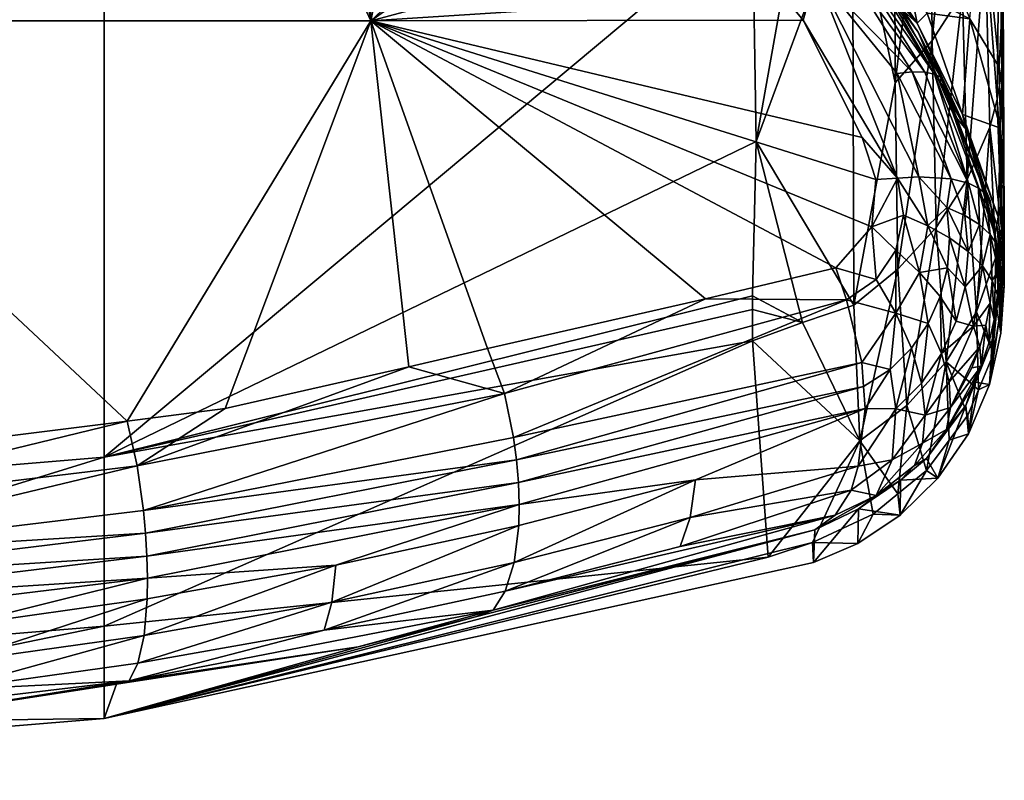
# Model space of a CAD drawing. Extents: x -0.023 to 0.115, y -0.128 to 0.121.
# Tile 252 of 256: x 0.09024 to 0.09497, y 0.05231 to 0.05597. Entities that reach past the tile are written whole.
import ezdxf

# ---------------------------------------------------------------- set-up
doc = ezdxf.new("R2010")
doc.units = 0
doc.layers.add('mesh', color=7, linetype='CONTINUOUS')

msp = doc.modelspace()

# ---------------------------------------------------------------- meshes
at = {"layer": 'mesh'}
mesh = msp.add_polyface(dxfattribs=at)
corners = [(0.0870565, 0.0571935, 0.0746104), (0.0870565, 0.0582446, 0.0708916), (0.0852565, 0.0583147, 0.0709139), (0.0888564, 0.0583147, 0.0709138), (0.0906445, 0.0538653, 0.0933012), (0.0870565, 0.0535658, 0.0933131), (0.0870565, 0.0527557, 0.1008202), (0.0906444, 0.0565823, 0.0783788), (0.0870565, 0.0562891, 0.0783408), (0.0834685, 0.0585248, 0.0709806), (0.0834685, 0.0565823, 0.0783788), (0.0906444, 0.0574814, 0.0746699), (0.0855322, 0.0579254, 0.1217413), (0.0849877, 0.0578967, 0.1217121), (0.0849846, 0.0581058, 0.1215735), (0.0851783, 0.0536, 0.1237871), (0.0853302, 0.0538162, 0.1237273), (0.0865688, 0.0537281, 0.1238722), (0.0870697, 0.0535227, 0.123913), (0.0870676, 0.0537422, 0.1238494), (0.0861139, 0.0533245, 0.1238705), (0.0842094, 0.0532579, 0.1235559), (0.0851631, 0.053383, 0.1237756), (0.0851543, 0.0531622, 0.1237131), (0.0861095, 0.0531032, 0.123808), (0.0852048, 0.0538251, 0.1237127), (0.0842942, 0.0538899, 0.1236061), (0.0889794, 0.0532737, 0.1237481), (0.0870698, 0.0531935, 0.1238773), (0.0870698, 0.0533048, 0.1239019), (0.0889586, 0.0536017, 0.1237842), (0.0854083, 0.0559604, 0.1229674), (0.0843414, 0.0578627, 0.1216773), (0.0870566, 0.0580057, 0.1218233), (0.0887013, 0.0559604, 0.1229677), (0.0870566, 0.058175, 0.1216654), (0.0887843, 0.0537909, 0.1237709)]
mesh.append_faces([[corners[k] for k in face] for face in [(0, 1, 2, 2), (0, 3, 1, 1), (4, 5, 6, 6), (7, 8, 5, 5), (2, 9, 0, 0), (8, 10, 5, 5), (8, 0, 10, 10), (11, 0, 8, 8), (12, 13, 14, 14), (15, 16, 17, 17), (18, 17, 19, 19), (18, 15, 17, 17), (20, 15, 18, 18), (21, 22, 23, 23), (20, 22, 15, 15), (20, 23, 22, 22), (24, 23, 20, 20), (15, 25, 16, 16), (15, 26, 25, 25), (27, 28, 29, 29), (29, 18, 30, 30), (29, 20, 18, 18), (28, 20, 29, 29), (28, 24, 20, 20), (31, 32, 13, 13), (31, 33, 34, 34), (31, 12, 33, 33), (13, 12, 31, 31), (19, 31, 34, 34), (17, 31, 19, 19), (31, 25, 26, 26), (31, 16, 25, 25), (17, 16, 31, 31), (35, 12, 14, 14), (33, 12, 35, 35), (18, 19, 36, 36)]])
mesh = msp.add_polyface(dxfattribs=at)
corners = [(0.0906444, 0.0565823, 0.0783788), (0.0870565, 0.0535658, 0.0933131), (0.0906445, 0.0538653, 0.0933012), (0.0906444, 0.0574814, 0.0746699), (0.0870565, 0.0562891, 0.0783408), (0.0888564, 0.0583147, 0.0709138), (0.0870565, 0.0571935, 0.0746104), (0.0906444, 0.0585248, 0.0709806), (0.0901208, 0.0581769, 0.120833), (0.091182, 0.0579786, 0.120725), (0.0912026, 0.0580207, 0.1208383), (0.0912149, 0.0579632, 0.1210622), (0.0901523, 0.0582032, 0.1210634), (0.0912104, 0.0579984, 0.120951), (0.0901643, 0.0581198, 0.1212821), (0.0912134, 0.0578553, 0.1212706), (0.0891263, 0.058177, 0.1214804), (0.0912159, 0.0579152, 0.1211694), (0.0908335, 0.0536096, 0.1233952), (0.088974, 0.0533847, 0.1237726), (0.0908036, 0.053824, 0.1234081), (0.0908439, 0.0534996, 0.1233706), (0.0908506, 0.0533904, 0.1233332), (0.0889794, 0.0532737, 0.1237481), (0.090756, 0.0540383, 0.1233487), (0.0912263, 0.0540982, 0.1232464), (0.0889586, 0.0536017, 0.1237842), (0.0870698, 0.0533048, 0.1239019), (0.0887013, 0.0559604, 0.1229677), (0.0885774, 0.0579239, 0.1217334), (0.0891247, 0.0578945, 0.1217011), (0.0870566, 0.0580057, 0.1218233), (0.0911766, 0.0575767, 0.1215197), (0.0919246, 0.0559604, 0.1222946), (0.0899586, 0.0578497, 0.1216518), (0.0911983, 0.0577059, 0.1214467), (0.0891294, 0.0580254, 0.1216566), (0.0870566, 0.058175, 0.1216654), (0.0887843, 0.0537909, 0.1237709), (0.0870697, 0.0535227, 0.123913), (0.0870676, 0.0537422, 0.1238494)]
mesh.append_faces([[corners[k] for k in face] for face in [(0, 1, 2, 2), (3, 4, 0, 0), (3, 5, 6, 6), (7, 5, 3, 3), (8, 9, 10, 10), (11, 12, 13, 13), (14, 12, 11, 11), (13, 8, 10, 10), (14, 15, 16, 16), (14, 17, 15, 15), (11, 17, 14, 14), (18, 19, 20, 20), (21, 19, 18, 18), (22, 23, 21, 21), (20, 24, 25, 25), (20, 26, 24, 24), (19, 26, 20, 20), (19, 27, 26, 26), (28, 29, 30, 30), (28, 31, 29, 29), (28, 32, 33, 33), (28, 34, 32, 32), (30, 34, 28, 28), (33, 24, 28, 28), (35, 32, 34, 34), (29, 36, 30, 30), (31, 36, 29, 29), (31, 37, 36, 36), (36, 34, 30, 30), (36, 35, 34, 34), (16, 35, 36, 36), (16, 15, 35, 35), (26, 38, 24, 24), (26, 39, 38, 38), (28, 24, 38, 38), (40, 28, 38, 38)]])
mesh = msp.add_polyface(dxfattribs=at)
corners = [(0.0934894, 0.0577789, 0.1026419), (0.0933886, 0.0574063, 0.1082389), (0.0931464, 0.0575468, 0.1082388), (0.0937822, 0.057043, 0.1082389), (0.0939014, 0.0574219, 0.10248), (0.0939387, 0.0568986, 0.1082389), (0.0935575, 0.0572504, 0.1082389), (0.093983, 0.0565496, 0.0828673), (0.0937566, 0.0569276, 0.0802498), (0.0937566, 0.0564664, 0.0828761), (0.0940063, 0.0578769, 0.0766237), (0.0937566, 0.0573342, 0.0784781), (0.0934669, 0.057153, 0.1126977), (0.0931048, 0.0573021, 0.1205661), (0.0930197, 0.0574436, 0.1129996), (0.093878, 0.0568094, 0.1123898), (0.0937127, 0.0568471, 0.1205735), (0.0933695, 0.0571366, 0.1205599), (0.0933392, 0.0571499, 0.1206735), (0.0938478, 0.0567583, 0.1206845), (0.0938298, 0.0567488, 0.1208), (0.0938406, 0.0567392, 0.1205785), (0.0940899, 0.0565288, 0.1205884), (0.0937661, 0.0566985, 0.1210241), (0.0932883, 0.0570669, 0.1210093), (0.0938024, 0.0567288, 0.120914), (0.0933126, 0.0571058, 0.1209004), (0.0933297, 0.0571335, 0.1207877), (0.0942826, 0.0554003, 0.1216119), (0.0943484, 0.0551977, 0.1216726), (0.0919246, 0.0559604, 0.1222946), (0.0937746, 0.0553811, 0.0891129), (0.0932194, 0.0569589, 0.1212064), (0.0936267, 0.056417, 0.1213892), (0.0931189, 0.0568061, 0.1213723), (0.094063, 0.0561852, 0.1212819), (0.0943302, 0.0549711, 0.1217806), (0.0939998, 0.0559636, 0.1214669)]
mesh.append_faces([[corners[k] for k in face] for face in [(0, 1, 2, 2), (3, 4, 5, 5), (3, 6, 4, 4), (0, 6, 1, 1), (0, 4, 6, 6), (7, 8, 9, 9), (10, 11, 8, 8), (12, 13, 14, 14), (14, 1, 12, 12), (14, 2, 1, 1), (15, 3, 5, 5), (12, 3, 15, 15), (12, 6, 3, 3), (1, 6, 12, 12), (16, 12, 15, 15), (17, 12, 16, 16), (17, 13, 12, 12), (18, 19, 20, 20), (16, 18, 17, 17), (16, 19, 18, 18), (21, 19, 16, 16), (21, 22, 19, 19), (18, 13, 17, 17), (23, 24, 25, 25), (26, 27, 20, 20), (27, 18, 20, 20), (26, 25, 24, 24), (20, 25, 26, 26), (28, 29, 30, 30), (7, 9, 31, 31), (32, 33, 34, 34), (32, 35, 33, 33), (23, 35, 32, 32), (32, 24, 23, 23), (30, 29, 36, 36), (30, 37, 28, 28)]])
mesh = msp.add_polyface(dxfattribs=at)
corners = [(0.0930197, 0.0574436, 0.1129996), (0.0927782, 0.0574435, 0.12059), (0.0922594, 0.0576682, 0.1206281), (0.0931048, 0.0573021, 0.1205661), (0.092826, 0.0577327, 0.1082387), (0.0931464, 0.0575468, 0.1082388), (0.0906444, 0.0565823, 0.0783788), (0.0937566, 0.0573342, 0.0784781), (0.0937566, 0.0576307, 0.077186), (0.0937566, 0.0569276, 0.0802498), (0.0937566, 0.0564664, 0.0828761), (0.0906445, 0.0538653, 0.0933012), (0.0937566, 0.0577697, 0.0766278), (0.0906444, 0.0574814, 0.0746699), (0.0933392, 0.0571499, 0.1206735), (0.0922798, 0.0576915, 0.12073), (0.0933126, 0.0571058, 0.1209004), (0.092282, 0.0576696, 0.1208429), (0.0933297, 0.0571335, 0.1207877), (0.0922793, 0.0576353, 0.1209544), (0.0932883, 0.0570669, 0.1210093), (0.0922714, 0.0575889, 0.121062), (0.0936267, 0.056417, 0.1213892), (0.093897, 0.0560884, 0.1214455), (0.0919246, 0.0559604, 0.1222946), (0.0931189, 0.0568061, 0.1213723), (0.0929569, 0.0569302, 0.1213669), (0.0921845, 0.0572827, 0.1214215), (0.091891, 0.0574166, 0.1214423), (0.0916658, 0.0574671, 0.1214667), (0.0911766, 0.0575767, 0.1215197), (0.0937746, 0.0553811, 0.0891129), (0.0932194, 0.0569589, 0.1212064), (0.0922411, 0.0574636, 0.1212569), (0.0911983, 0.0577059, 0.1214467), (0.0939998, 0.0559636, 0.1214669)]
mesh.append_faces([[corners[k] for k in face] for face in [(0, 1, 2, 2), (0, 3, 1, 1), (4, 5, 0, 0), (6, 7, 8, 8), (6, 9, 7, 7), (6, 10, 9, 9), (11, 10, 6, 6), (12, 6, 8, 8), (12, 13, 6, 6), (14, 1, 3, 3), (15, 1, 14, 14), (15, 2, 1, 1), (16, 17, 18, 18), (19, 17, 16, 16), (18, 15, 14, 14), (17, 15, 18, 18), (19, 20, 21, 21), (16, 20, 19, 19), (22, 23, 24, 24), (24, 25, 22, 22), (24, 26, 25, 25), (27, 26, 24, 24), (24, 28, 27, 27), (24, 29, 28, 28), (30, 29, 24, 24), (11, 31, 10, 10), (32, 25, 26, 26), (27, 32, 26, 26), (33, 28, 29, 29), (33, 27, 28, 28), (33, 32, 27, 27), (34, 29, 30, 30), (34, 33, 29, 29), (32, 21, 20, 20), (33, 21, 32, 32), (23, 35, 24, 24)]])
mesh = msp.add_polyface(dxfattribs=at)
corners = [(0.0947995, 0.0559701, 0.1019975), (0.0948567, 0.056598, 0.0957758), (0.0949406, 0.055737, 0.0986634), (0.0948734, 0.0563425, 0.089126), (0.0948953, 0.0554497, 0.0954645), (0.0949307, 0.0555828, 0.095468), (0.0949634, 0.0552367, 0.1018432), (0.0949528, 0.0556659, 0.0985019), (0.0949618, 0.055857, 0.0954756), (0.0949529, 0.0557191, 0.0954717), (0.0949418, 0.0566076, 0.0891426), (0.0949521, 0.0549612, 0.1018528), (0.0949255, 0.0548252, 0.1018571), (0.0949647, 0.0550989, 0.1018482), (0.0947875, 0.0551973, 0.0954586), (0.0947641, 0.056093, 0.0891115), (0.0948565, 0.0575128, 0.0828163), (0.0949565, 0.0547899, 0.108239), (0.0949366, 0.0550186, 0.108239), (0.0949292, 0.0549793, 0.1111453), (0.094783, 0.0554377, 0.1114352), (0.0949205, 0.0549334, 0.1145352), (0.0949201, 0.0549365, 0.1146518), (0.0949581, 0.0561032, 0.0954732), (0.0949473, 0.0554438, 0.1018427), (0.0947645, 0.0555108, 0.1082389), (0.0948968, 0.055097, 0.1208344), (0.0947194, 0.0555138, 0.120751), (0.094877, 0.0551286, 0.1209565), (0.0946616, 0.0556882, 0.1208347), (0.0948409, 0.0551557, 0.1210785), (0.0947765, 0.0550257, 0.1213532), (0.094794, 0.0551801, 0.1212011), (0.0948467, 0.0549824, 0.1212363), (0.0948983, 0.0549346, 0.1211131)]
mesh.append_faces([[corners[k] for k in face] for face in [(0, 1, 2, 2), (3, 4, 5, 5), (6, 7, 8, 8), (9, 8, 10, 10), (9, 6, 8, 8), (11, 4, 12, 12), (11, 5, 4, 4), (13, 5, 11, 11), (3, 14, 4, 4), (3, 15, 14, 14), (16, 15, 3, 3), (5, 10, 3, 3), (5, 9, 10, 10), (13, 9, 5, 5), (13, 6, 9, 9), (17, 6, 13, 13), (18, 19, 20, 20), (20, 21, 22, 22), (19, 21, 20, 20), (23, 2, 1, 1), (7, 2, 23, 23), (24, 2, 7, 7), (24, 0, 2, 2), (24, 25, 0, 0), (18, 25, 24, 24), (8, 7, 23, 23), (6, 24, 7, 7), (10, 8, 23, 23), (17, 24, 6, 6), (22, 26, 27, 27), (20, 25, 18, 18), (26, 28, 27, 27), (29, 28, 30, 30), (31, 32, 33, 33), (34, 30, 28, 28), (32, 30, 33, 33)]])
mesh = msp.add_polyface(dxfattribs=at)
corners = [(0.0947995, 0.0559701, 0.1019975), (0.0945947, 0.0559963, 0.1082389), (0.094513, 0.0561184, 0.1082389), (0.0945698, 0.0565172, 0.1021579), (0.0942663, 0.0564869, 0.1082389), (0.0944412, 0.0556614, 0.0890914), (0.0946092, 0.05703, 0.0828407), (0.094438, 0.0568174, 0.0828497), (0.0946186, 0.0558646, 0.0890998), (0.0942365, 0.0566333, 0.0828561), (0.0947485, 0.0572635, 0.0828294), (0.0947641, 0.056093, 0.0891115), (0.0942427, 0.0564076, 0.1120765), (0.0940899, 0.0565288, 0.1205884), (0.0938406, 0.0567392, 0.1205785), (0.0945478, 0.0559488, 0.1117582), (0.0943009, 0.0562448, 0.1206267), (0.0944681, 0.0560196, 0.1206572), (0.094183, 0.0566114, 0.1082389), (0.0940748, 0.0567729, 0.1082389), (0.0943044, 0.0562678, 0.1207359), (0.0945524, 0.0559061, 0.1206725), (0.0942398, 0.0562619, 0.1209695), (0.0941905, 0.0562451, 0.1210813), (0.0937661, 0.0566985, 0.1210241), (0.0945833, 0.0557131, 0.1210739), (0.0946296, 0.0557043, 0.1209552), (0.0946616, 0.0556882, 0.1208347), (0.0942779, 0.0562694, 0.1208535), (0.0938024, 0.0567288, 0.120914), (0.0938478, 0.0567583, 0.1206845), (0.0937746, 0.0553811, 0.0891129), (0.093983, 0.0565496, 0.0828673), (0.094063, 0.0561852, 0.1212819), (0.0939998, 0.0559636, 0.1214669), (0.093897, 0.0560884, 0.1214455), (0.0944526, 0.055205, 0.1215994), (0.0936267, 0.056417, 0.1213892), (0.0945233, 0.0557141, 0.1211879)]
mesh.append_faces([[corners[k] for k in face] for face in [(0, 1, 2, 2), (2, 3, 0, 0), (2, 4, 3, 3), (5, 6, 7, 7), (5, 8, 6, 6), (7, 9, 5, 5), (10, 8, 11, 11), (10, 6, 8, 8), (12, 13, 14, 14), (15, 16, 13, 13), (15, 17, 16, 16), (18, 4, 12, 12), (12, 19, 18, 18), (12, 15, 13, 13), (12, 2, 15, 15), (4, 2, 12, 12), (2, 1, 15, 15), (20, 16, 17, 17), (21, 20, 17, 17), (22, 23, 24, 24), (22, 25, 23, 23), (26, 25, 22, 22), (27, 20, 21, 21), (26, 28, 20, 20), (22, 28, 26, 26), (22, 29, 28, 28), (24, 29, 22, 22), (30, 20, 28, 28), (13, 20, 30, 30), (13, 16, 20, 20), (31, 9, 32, 32), (33, 34, 35, 35), (36, 34, 33, 33), (35, 37, 33, 33), (38, 33, 23, 23), (24, 23, 33, 33)]])
mesh = msp.add_polyface(dxfattribs=at)
corners = [(0.0944546, 0.054767, 0.0954518), (0.0946186, 0.0558646, 0.0890998), (0.0944412, 0.0556614, 0.0890914), (0.0946379, 0.0549683, 0.0954543), (0.0942365, 0.0566333, 0.0828561), (0.0942436, 0.054595, 0.0954514), (0.0947641, 0.056093, 0.0891115), (0.0947875, 0.0551973, 0.0954586), (0.094783, 0.0554377, 0.1114352), (0.0947194, 0.0555138, 0.120751), (0.0946581, 0.0556577, 0.1207222), (0.0949201, 0.0549365, 0.1146518), (0.0944681, 0.0560196, 0.1206572), (0.0945478, 0.0559488, 0.1117582), (0.0945524, 0.0559061, 0.1206725), (0.0946616, 0.0556882, 0.1208347), (0.0945233, 0.0557141, 0.1211879), (0.0941905, 0.0562451, 0.1210813), (0.0945833, 0.0557131, 0.1210739), (0.0946296, 0.0557043, 0.1209552), (0.0943044, 0.0562678, 0.1207359), (0.0946896, 0.055063, 0.1214603), (0.0945986, 0.054976, 0.1215952), (0.0945559, 0.0552102, 0.1215202), (0.0947995, 0.0559701, 0.1019975), (0.0947645, 0.0555108, 0.1082389), (0.0945947, 0.0559963, 0.1082389), (0.0937746, 0.0553811, 0.0891129), (0.094877, 0.0551286, 0.1209565), (0.0948409, 0.0551557, 0.1210785), (0.094794, 0.0551801, 0.1212011), (0.0947111, 0.0552013, 0.1213473), (0.094451, 0.055707, 0.1212941), (0.0944526, 0.055205, 0.1215994), (0.094063, 0.0561852, 0.1212819), (0.0942826, 0.0554003, 0.1216119), (0.0939998, 0.0559636, 0.1214669), (0.0943484, 0.0551977, 0.1216726), (0.0943302, 0.0549711, 0.1217806), (0.0947765, 0.0550257, 0.1213532)]
mesh.append_faces([[corners[k] for k in face] for face in [(0, 1, 2, 2), (0, 3, 1, 1), (2, 4, 5, 5), (6, 3, 7, 7), (6, 1, 3, 3), (8, 9, 10, 10), (8, 11, 9, 9), (8, 12, 13, 13), (8, 14, 12, 12), (10, 14, 8, 8), (9, 15, 10, 10), (16, 17, 18, 18), (15, 14, 10, 10), (19, 20, 15, 15), (21, 22, 23, 23), (24, 25, 26, 26), (27, 5, 4, 4), (13, 25, 8, 8), (13, 26, 25, 25), (9, 28, 15, 15), (29, 19, 15, 15), (30, 19, 29, 29), (30, 16, 18, 18), (31, 16, 30, 30), (31, 32, 16, 16), (33, 34, 23, 23), (33, 35, 36, 36), (37, 35, 33, 33), (32, 34, 16, 16), (32, 23, 34, 34), (31, 23, 32, 32), (19, 30, 18, 18), (22, 33, 23, 23), (37, 33, 38, 38), (23, 31, 21, 21), (39, 31, 30, 30)]])
mesh = msp.add_polyface(dxfattribs=at)
corners = [(0.0906445, 0.0526099, 0.1083123), (0.0918648, 0.0529546, 0.1221492), (0.0924268, 0.0530988, 0.1218883), (0.0906445, 0.0530538, 0.100801), (0.0937565, 0.0544231, 0.095464), (0.0906445, 0.0538653, 0.0933012), (0.0925119, 0.0531313, 0.1221017), (0.0908367, 0.0530086, 0.1230661), (0.0917379, 0.0531696, 0.1227928), (0.0908067, 0.0528762, 0.1228822), (0.0917566, 0.0533463, 0.1229447), (0.0926352, 0.0535376, 0.1226111), (0.0926373, 0.0536381, 0.1226708), (0.0907658, 0.052792, 0.1226864), (0.0917012, 0.0530349, 0.122613), (0.0926132, 0.0533596, 0.1224629), (0.0925703, 0.0532223, 0.1222878), (0.0908036, 0.053824, 0.1234081), (0.0912263, 0.0540982, 0.1232464), (0.0921071, 0.0542995, 0.1228793), (0.0925668, 0.0541706, 0.1227958), (0.0908335, 0.0536096, 0.1233952), (0.090852, 0.0531842, 0.1232211), (0.0908534, 0.0532845, 0.1232831), (0.0908506, 0.0533904, 0.1233332), (0.0926335, 0.0537435, 0.1227193), (0.0908439, 0.0534996, 0.1233706), (0.092624, 0.0538516, 0.1227559), (0.0926093, 0.0539602, 0.1227806), (0.0919246, 0.0559604, 0.1222946), (0.0924856, 0.054386, 0.1227216), (0.090756, 0.0540383, 0.1233487), (0.0940561, 0.0535169, 0.1211319), (0.090705, 0.0527751, 0.1224541), (0.093832, 0.0533849, 0.108239), (0.0937565, 0.0546402, 0.0932763), (0.0937746, 0.0553811, 0.0891129)]
mesh.append_faces([[corners[k] for k in face] for face in [(0, 1, 2, 2), (3, 4, 5, 5), (6, 2, 1, 1), (7, 8, 9, 9), (10, 8, 7, 7), (10, 11, 8, 8), (12, 11, 10, 10), (13, 6, 1, 1), (14, 6, 13, 13), (15, 16, 14, 14), (17, 18, 19, 19), (20, 17, 19, 19), (21, 17, 20, 20), (22, 10, 7, 7), (23, 10, 22, 22), (23, 12, 10, 10), (24, 12, 23, 23), (24, 25, 12, 12), (26, 25, 24, 24), (26, 27, 25, 25), (21, 27, 26, 26), (21, 28, 27, 27), (20, 28, 21, 21), (9, 14, 13, 13), (8, 14, 9, 9), (8, 15, 14, 14), (11, 15, 8, 8), (29, 30, 19, 19), (29, 18, 31, 31), (19, 18, 29, 29), (2, 32, 0, 0), (0, 33, 1, 1), (0, 34, 3, 3), (35, 36, 5, 5), (13, 1, 33, 33)]])
mesh = msp.add_polyface(dxfattribs=at)
corners = [(0.0939969, 0.0545115, 0.0954584), (0.0937565, 0.0545732, 0.0936578), (0.0937565, 0.0544231, 0.095464), (0.0937565, 0.0546402, 0.0932763), (0.0906445, 0.0538653, 0.0933012), (0.0925703, 0.0532223, 0.1222878), (0.0934581, 0.0535761, 0.1220777), (0.0934095, 0.0534358, 0.1219082), (0.0917012, 0.0530349, 0.122613), (0.0925119, 0.0531313, 0.1221017), (0.0926132, 0.0533596, 0.1224629), (0.0934831, 0.0537555, 0.1222216), (0.0935307, 0.0546248, 0.122286), (0.0925668, 0.0541706, 0.1227958), (0.0924856, 0.054386, 0.1227216), (0.0921071, 0.0542995, 0.1228793), (0.0926352, 0.0535376, 0.1226111), (0.0926373, 0.0536381, 0.1226708), (0.0919246, 0.0559604, 0.1222946), (0.0937746, 0.0553811, 0.0891129), (0.09405, 0.0533591, 0.1146559), (0.0940456, 0.0534552, 0.108239), (0.0906445, 0.0526099, 0.1083123), (0.0940561, 0.0535169, 0.1211319), (0.0906445, 0.0530538, 0.100801), (0.093832, 0.0533849, 0.108239), (0.0942302, 0.0537059, 0.1215193), (0.0941544, 0.0535873, 0.121332), (0.0924268, 0.0530988, 0.1218883), (0.0942085, 0.0546211, 0.121953), (0.0941568, 0.0547739, 0.1219453), (0.0926335, 0.0537435, 0.1227193), (0.0942982, 0.0540983, 0.121834), (0.0942899, 0.054205, 0.1218749), (0.092624, 0.0538516, 0.1227559), (0.0942809, 0.0543203, 0.1219191), (0.0926093, 0.0539602, 0.1227806), (0.094264, 0.0538217, 0.121635), (0.0943302, 0.0549711, 0.1217806)]
mesh.append_faces([[corners[k] for k in face] for face in [(0, 1, 2, 2), (0, 3, 1, 1), (4, 1, 3, 3), (4, 2, 1, 1), (5, 6, 7, 7), (8, 5, 9, 9), (10, 6, 5, 5), (11, 6, 10, 10), (12, 13, 14, 14), (13, 15, 14, 14), (16, 11, 10, 10), (17, 11, 16, 16), (18, 12, 14, 14), (19, 3, 0, 0), (20, 21, 22, 22), (22, 23, 20, 20), (24, 25, 2, 2), (21, 25, 22, 22), (7, 6, 26, 26), (27, 5, 7, 7), (27, 9, 5, 5), (23, 9, 27, 27), (23, 28, 9, 9), (12, 29, 13, 13), (30, 29, 12, 12), (31, 32, 17, 17), (31, 33, 32, 32), (34, 33, 31, 31), (34, 35, 33, 33), (36, 35, 34, 34), (29, 35, 36, 36), (11, 37, 6, 6), (13, 29, 36, 36), (17, 32, 11, 11), (18, 30, 12, 12), (18, 38, 30, 30)]])
mesh = msp.add_polyface(dxfattribs=at)
corners = [(0.0944969, 0.0541137, 0.1018688), (0.0946379, 0.0549683, 0.0954543), (0.0944546, 0.054767, 0.0954518), (0.0946864, 0.0543227, 0.1018679), (0.0944412, 0.0556614, 0.0890914), (0.0942436, 0.054595, 0.0954514), (0.0947875, 0.0551973, 0.0954586), (0.0948316, 0.0545632, 0.1018638), (0.0946921, 0.0547745, 0.1215547), (0.0947031, 0.0549177, 0.1215037), (0.0947771, 0.0546827, 0.1214486), (0.0945986, 0.054976, 0.1215952), (0.0945587, 0.0547513, 0.1216963), (0.0944823, 0.0550264, 0.1216693), (0.0944444, 0.0548581, 0.1217565), (0.0946573, 0.0546363, 0.1216122), (0.0947344, 0.054518, 0.1215066), (0.0946896, 0.055063, 0.1214603), (0.0947765, 0.0550257, 0.1213532), (0.0947915, 0.0548529, 0.1213971), (0.0945995, 0.0545063, 0.121675), (0.0939969, 0.0545115, 0.0954584), (0.0937746, 0.0553811, 0.0891129), (0.0946642, 0.0543627, 0.12157), (0.0944526, 0.055205, 0.1215994), (0.0943302, 0.0549711, 0.1217806), (0.0941568, 0.0547739, 0.1219453), (0.0943512, 0.0547178, 0.1218564), (0.0948168, 0.0544945, 0.1213555), (0.0947111, 0.0552013, 0.1213473), (0.0945193, 0.0543879, 0.1217417), (0.0944173, 0.0542853, 0.1218109), (0.0944451, 0.0545568, 0.1218152), (0.0942809, 0.0543203, 0.1219191), (0.0942085, 0.0546211, 0.121953)]
mesh.append_faces([[corners[k] for k in face] for face in [(0, 1, 2, 2), (0, 3, 1, 1), (4, 5, 2, 2), (6, 3, 7, 7), (6, 1, 3, 3), (8, 9, 10, 10), (8, 11, 9, 9), (12, 11, 8, 8), (12, 13, 11, 11), (14, 13, 12, 12), (8, 15, 12, 12), (8, 16, 15, 15), (10, 16, 8, 8), (17, 18, 19, 19), (17, 9, 11, 11), (19, 9, 17, 17), (19, 10, 9, 9), (20, 12, 15, 15), (21, 5, 22, 22), (15, 16, 23, 23), (13, 24, 11, 11), (25, 24, 13, 13), (26, 25, 27, 27), (14, 25, 13, 13), (10, 28, 16, 16), (17, 29, 18, 18), (30, 31, 32, 32), (33, 34, 32, 32), (20, 15, 23, 23), (32, 12, 20, 20), (32, 14, 12, 12), (27, 14, 32, 32), (27, 25, 14, 14), (27, 34, 26, 26), (27, 32, 34, 34), (20, 30, 32, 32)]])
mesh = msp.add_polyface(dxfattribs=at)
corners = [(0.0948953, 0.0554497, 0.0954645), (0.0948316, 0.0545632, 0.1018638), (0.0949255, 0.0548252, 0.1018571), (0.0947875, 0.0551973, 0.0954586), (0.0949555, 0.0547052, 0.1146538), (0.0949205, 0.0549334, 0.1145352), (0.0949292, 0.0549793, 0.1111453), (0.0949201, 0.0549365, 0.1146518), (0.0949565, 0.0547899, 0.108239), (0.0949366, 0.0550186, 0.108239), (0.0949076, 0.0547134, 0.1211532), (0.0948973, 0.0546048, 0.1211755), (0.0948603, 0.054784, 0.1212788), (0.0949329, 0.0546434, 0.1210247), (0.0949171, 0.0545266, 0.1210451), (0.0949375, 0.0547627, 0.1210056), (0.0949306, 0.0548839, 0.1209877), (0.094947, 0.0547027, 0.1208803), (0.0948983, 0.0549346, 0.1211131), (0.0948467, 0.0549824, 0.1212363), (0.0947915, 0.0548529, 0.1213971), (0.0947765, 0.0550257, 0.1213532), (0.0947771, 0.0546827, 0.1214486), (0.0949654, 0.0546881, 0.108239), (0.0949435, 0.054549, 0.108239), (0.0949521, 0.0549612, 0.1018528), (0.0949647, 0.0550989, 0.1018482), (0.0949473, 0.0554438, 0.1018427), (0.0949309, 0.054869, 0.1208604), (0.0948968, 0.055097, 0.1208344), (0.094949, 0.0544611, 0.1146555), (0.0948409, 0.0551557, 0.1210785), (0.094877, 0.0551286, 0.1209565), (0.0949293, 0.0545776, 0.1208986), (0.0948168, 0.0544945, 0.1213555)]
mesh.append_faces([[corners[k] for k in face] for face in [(0, 1, 2, 2), (0, 3, 1, 1), (4, 5, 6, 6), (4, 7, 5, 5), (8, 6, 9, 9), (8, 4, 6, 6), (10, 11, 12, 12), (13, 14, 10, 10), (15, 16, 17, 17), (18, 16, 15, 15), (10, 15, 13, 13), (10, 18, 15, 15), (12, 18, 10, 10), (12, 19, 18, 18), (20, 19, 12, 12), (20, 21, 19, 19), (12, 22, 20, 20), (23, 2, 24, 24), (23, 25, 2, 2), (23, 26, 25, 25), (8, 26, 23, 23), (9, 27, 8, 8), (4, 28, 29, 29), (30, 17, 28, 28), (29, 7, 4, 4), (23, 4, 8, 8), (30, 4, 23, 23), (19, 31, 18, 18), (16, 28, 17, 17), (32, 28, 16, 16), (32, 29, 28, 28), (15, 17, 33, 33), (18, 32, 16, 16), (13, 15, 33, 33), (12, 34, 22, 22), (11, 34, 12, 12)]])
mesh = msp.add_polyface(dxfattribs=at)
corners = [(0.0949255, 0.0548252, 0.1018571), (0.0948316, 0.0545632, 0.1018638), (0.094914, 0.0543619, 0.108239), (0.0948417, 0.0541889, 0.108239), (0.0946864, 0.0543227, 0.1018679), (0.0948951, 0.0542136, 0.1146568), (0.094827, 0.0542257, 0.1209556), (0.0949073, 0.0544235, 0.120921), (0.0947929, 0.0539766, 0.1146577), (0.0948907, 0.0544127, 0.1210664), (0.0949171, 0.0545266, 0.1210451), (0.0948973, 0.0546048, 0.1211755), (0.0949076, 0.0547134, 0.1211532), (0.0949329, 0.0546434, 0.1210247), (0.0948774, 0.0544982, 0.1211992), (0.0949435, 0.054549, 0.108239), (0.0947908, 0.0540671, 0.108239), (0.0949293, 0.0545776, 0.1208986), (0.0947815, 0.0541136, 0.1209752), (0.094949, 0.0544611, 0.1146555), (0.094947, 0.0547027, 0.1208803), (0.0949654, 0.0546881, 0.108239), (0.0949309, 0.054869, 0.1208604), (0.0949555, 0.0547052, 0.1146538), (0.0948483, 0.0543941, 0.1212241), (0.0948168, 0.0544945, 0.1213555), (0.094854, 0.0543023, 0.1210887), (0.0948077, 0.0541961, 0.1211117), (0.0947078, 0.0541028, 0.1213045), (0.0948101, 0.0542932, 0.1212501)]
mesh.append_faces([[corners[k] for k in face] for face in [(0, 1, 2, 2), (1, 3, 2, 2), (1, 4, 3, 3), (5, 6, 7, 7), (8, 6, 5, 5), (5, 3, 8, 8), (5, 2, 3, 3), (9, 7, 6, 6), (9, 10, 7, 7), (11, 10, 9, 9), (12, 10, 11, 11), (13, 7, 10, 10), (9, 14, 11, 11), (0, 2, 15, 15), (4, 16, 3, 3), (5, 7, 17, 17), (8, 18, 6, 6), (19, 17, 20, 20), (19, 21, 15, 15), (22, 23, 19, 19), (19, 5, 17, 17), (19, 15, 5, 5), (8, 3, 16, 16), (15, 2, 5, 5), (14, 24, 25, 25), (14, 26, 24, 24), (17, 7, 13, 13), (11, 14, 25, 25), (9, 26, 14, 14), (6, 26, 9, 9), (6, 18, 26, 26), (27, 26, 18, 18), (28, 24, 29, 29), (26, 29, 24, 24), (26, 28, 29, 29)]])
mesh = msp.add_polyface(dxfattribs=at)
corners = [(0.0945922, 0.0538015, 0.108239), (0.0946864, 0.0543227, 0.1018679), (0.0944969, 0.0541137, 0.1018688), (0.0947003, 0.0539459, 0.108239), (0.0945995, 0.0545063, 0.121675), (0.0945672, 0.0542209, 0.1216374), (0.0945193, 0.0543879, 0.1217417), (0.0944546, 0.054767, 0.0954518), (0.0942716, 0.0539427, 0.1018663), (0.0942436, 0.054595, 0.0954514), (0.0939969, 0.0545115, 0.0954584), (0.0937565, 0.0544231, 0.095464), (0.093832, 0.0533849, 0.108239), (0.0947908, 0.0540671, 0.108239), (0.0946467, 0.0537639, 0.114658), (0.0945926, 0.0538587, 0.121029), (0.0947815, 0.0541136, 0.1209752), (0.0947929, 0.0539766, 0.1146577), (0.0942982, 0.0540983, 0.121834), (0.0944173, 0.0542853, 0.1218109), (0.0944442, 0.0540973, 0.1217073), (0.0942899, 0.054205, 0.1218749), (0.0942809, 0.0543203, 0.1219191), (0.094854, 0.0543023, 0.1210887), (0.0948077, 0.0541961, 0.1211117), (0.0946875, 0.0539986, 0.1211593), (0.094264, 0.0538217, 0.121635), (0.0945851, 0.054066, 0.1215077), (0.0944274, 0.053853, 0.1214978), (0.0945729, 0.0539322, 0.1213612), (0.0947078, 0.0541028, 0.1213045), (0.0946642, 0.0543627, 0.12157), (0.0947007, 0.0542259, 0.1214441), (0.0948168, 0.0544945, 0.1213555), (0.0948483, 0.0543941, 0.1212241), (0.0944451, 0.0545568, 0.1218152), (0.0947344, 0.054518, 0.1215066)]
mesh.append_faces([[corners[k] for k in face] for face in [(0, 1, 2, 2), (0, 3, 1, 1), (4, 5, 6, 6), (7, 8, 2, 2), (7, 9, 8, 8), (10, 8, 9, 9), (11, 8, 10, 10), (11, 12, 8, 8), (1, 3, 13, 13), (14, 15, 16, 16), (14, 16, 17, 17), (3, 17, 13, 13), (18, 19, 20, 20), (18, 21, 19, 19), (21, 22, 19, 19), (23, 24, 25, 25), (25, 16, 15, 15), (24, 16, 25, 25), (18, 20, 26, 26), (27, 28, 20, 20), (27, 29, 28, 28), (30, 29, 27, 27), (6, 20, 19, 19), (5, 20, 6, 6), (5, 27, 20, 20), (31, 27, 5, 5), (31, 32, 27, 27), (33, 32, 31, 31), (33, 34, 32, 32), (30, 32, 34, 34), (27, 32, 30, 30), (22, 35, 19, 19), (31, 5, 4, 4), (36, 33, 31, 31), (25, 30, 23, 23), (25, 29, 30, 30)]])
mesh = msp.add_polyface(dxfattribs=at)
corners = [(0.0944969, 0.0541137, 0.1018688), (0.0944551, 0.0536894, 0.108239), (0.0945922, 0.0538015, 0.108239), (0.0947003, 0.0539459, 0.108239), (0.0946467, 0.0537639, 0.114658), (0.0947929, 0.0539766, 0.1146577), (0.0944659, 0.0535864, 0.1146578), (0.0942716, 0.0539427, 0.1018663), (0.094336, 0.053592, 0.108239), (0.0940456, 0.0534552, 0.108239), (0.093832, 0.0533849, 0.108239), (0.09405, 0.0533591, 0.1146559), (0.0942652, 0.0536165, 0.1210962), (0.0942627, 0.0534508, 0.114657), (0.0940561, 0.0535169, 0.1211319), (0.0944672, 0.0537549, 0.1210562), (0.0945926, 0.0538587, 0.121029), (0.0934581, 0.0535761, 0.1220777), (0.094264, 0.0538217, 0.121635), (0.0942302, 0.0537059, 0.1215193), (0.0941544, 0.0535873, 0.121332), (0.0934095, 0.0534358, 0.1219082), (0.0934831, 0.0537555, 0.1222216), (0.0942982, 0.0540983, 0.121834), (0.0943503, 0.0536817, 0.1212559), (0.0945729, 0.0539322, 0.1213612), (0.0945338, 0.0538253, 0.1212078), (0.0946875, 0.0539986, 0.1211593), (0.0944274, 0.053853, 0.1214978), (0.0944442, 0.0540973, 0.1217073)]
mesh.append_faces([[corners[k] for k in face] for face in [(0, 1, 2, 2), (3, 4, 5, 5), (2, 4, 3, 3), (2, 6, 4, 4), (1, 6, 2, 2), (0, 7, 1, 1), (7, 8, 1, 1), (7, 9, 8, 8), (10, 9, 7, 7), (11, 12, 13, 13), (14, 12, 11, 11), (13, 12, 6, 6), (4, 15, 16, 16), (6, 15, 4, 4), (12, 15, 6, 6), (13, 9, 11, 11), (13, 8, 9, 9), (6, 8, 13, 13), (1, 8, 6, 6), (17, 18, 19, 19), (20, 21, 19, 19), (22, 23, 18, 18), (14, 20, 24, 24), (25, 26, 24, 24), (25, 27, 26, 26), (24, 12, 14, 14), (24, 15, 12, 12), (26, 15, 24, 24), (26, 16, 15, 15), (27, 16, 26, 26), (18, 28, 19, 19), (29, 28, 18, 18), (24, 28, 25, 25), (24, 19, 28, 28), (20, 19, 24, 24)]])
mesh = msp.add_polyface(dxfattribs=at)
corners = [(0.0870565, 0.0523138, 0.1083304), (0.0889111, 0.0525615, 0.1228141), (0.0895449, 0.0525956, 0.1227591), (0.0906445, 0.0526099, 0.1083123), (0.0906445, 0.0530538, 0.100801), (0.0906445, 0.0538653, 0.0933012), (0.0870565, 0.0527557, 0.1008202), (0.0908534, 0.0532845, 0.1232831), (0.090852, 0.0531842, 0.1232211), (0.089926, 0.0530538, 0.1234385), (0.0908367, 0.0530086, 0.1230661), (0.0908067, 0.0528762, 0.1228822), (0.0898915, 0.0527484, 0.1230941), (0.0899143, 0.052879, 0.1232811), (0.0889758, 0.0527833, 0.1234365), (0.0889603, 0.0526541, 0.1232473), (0.0870695, 0.0524971, 0.1231685), (0.0880181, 0.0525956, 0.1233404), (0.0889393, 0.0525744, 0.1230455), (0.0908439, 0.0534996, 0.1233706), (0.0889794, 0.0532737, 0.1237481), (0.088974, 0.0533847, 0.1237726), (0.0908506, 0.0533904, 0.1233332), (0.0889829, 0.0531639, 0.1237102), (0.0889843, 0.0530577, 0.1236592), (0.0889836, 0.0529574, 0.1235957), (0.0870698, 0.0533048, 0.1239019), (0.0870698, 0.0531935, 0.1238773), (0.0870699, 0.0530834, 0.1238393), (0.0907658, 0.052792, 0.1226864), (0.0880299, 0.0528977, 0.1236913), (0.0880259, 0.0527239, 0.123531), (0.090705, 0.0527751, 0.1224541)]
mesh.append_faces([[corners[k] for k in face] for face in [(0, 1, 2, 2), (3, 0, 2, 2), (4, 0, 3, 3), (5, 6, 4, 4), (7, 8, 9, 9), (10, 11, 12, 12), (13, 9, 8, 8), (13, 14, 9, 9), (15, 14, 13, 13), (16, 17, 18, 18), (19, 20, 21, 21), (22, 23, 20, 20), (7, 23, 22, 22), (7, 24, 23, 23), (9, 24, 7, 7), (9, 25, 24, 24), (14, 25, 9, 9), (13, 12, 15, 15), (13, 10, 12, 12), (8, 10, 13, 13), (20, 26, 21, 21), (23, 27, 20, 20), (24, 28, 23, 23), (18, 2, 1, 1), (29, 2, 18, 18), (25, 30, 24, 24), (25, 31, 30, 30), (14, 31, 25, 25), (14, 17, 31, 31), (15, 17, 14, 14), (15, 18, 17, 17), (12, 18, 15, 15), (12, 29, 18, 18), (11, 29, 12, 12), (3, 2, 32, 32), (29, 32, 2, 2)]])
mesh = msp.add_polyface(dxfattribs=at)
corners = [(0.0870565, 0.0523138, 0.1083304), (0.0871379, 0.052466, 0.1229682), (0.0889111, 0.0525615, 0.1228141), (0.085224, 0.0525558, 0.122824), (0.0847354, 0.0525788, 0.1227872), (0.0834684, 0.0526099, 0.1083123), (0.0870565, 0.0527557, 0.1008202), (0.0870565, 0.0535658, 0.0933131), (0.0834684, 0.0530539, 0.100801), (0.0906445, 0.0530538, 0.100801), (0.0870695, 0.0524971, 0.1231685), (0.0870697, 0.0525752, 0.1233722), (0.0880181, 0.0525956, 0.1233404), (0.0851974, 0.0525728, 0.1230482), (0.0851766, 0.0526524, 0.1232501), (0.0833645, 0.0527897, 0.1226904), (0.0889829, 0.0531639, 0.1237102), (0.0870699, 0.0530834, 0.1238393), (0.0870698, 0.0531935, 0.1238773), (0.0889393, 0.0525744, 0.1230455), (0.0870699, 0.0529771, 0.1237879), (0.0861092, 0.0528968, 0.1236929), (0.0861095, 0.0531032, 0.123808), (0.0889843, 0.0530577, 0.1236592), (0.0880299, 0.0528977, 0.1236913), (0.0870699, 0.0528769, 0.1237239), (0.0851536, 0.0529557, 0.1235986), (0.0870698, 0.0527033, 0.1235633), (0.0851613, 0.0527816, 0.1234394), (0.0880259, 0.0527239, 0.123531), (0.0851543, 0.0531622, 0.1237131)]
mesh.append_faces([[corners[k] for k in face] for face in [(0, 1, 2, 2), (3, 1, 0, 0), (0, 4, 3, 3), (0, 5, 4, 4), (6, 5, 0, 0), (7, 8, 6, 6), (9, 6, 0, 0), (10, 11, 12, 12), (13, 11, 10, 10), (13, 14, 11, 11), (15, 14, 13, 13), (13, 3, 4, 4), (10, 3, 13, 13), (16, 17, 18, 18), (10, 1, 3, 3), (10, 2, 1, 1), (19, 2, 10, 10), (20, 21, 22, 22), (17, 22, 18, 18), (17, 20, 22, 22), (23, 20, 17, 17), (23, 24, 20, 20), (25, 26, 21, 21), (27, 26, 25, 25), (28, 26, 27, 27), (28, 11, 14, 14), (27, 11, 28, 28), (27, 12, 11, 11), (29, 12, 27, 27), (22, 26, 30, 30), (22, 21, 26, 26), (20, 25, 21, 21), (24, 25, 20, 20), (29, 25, 24, 24), (29, 27, 25, 25)]])

doc.saveas('drawing.dxf')
